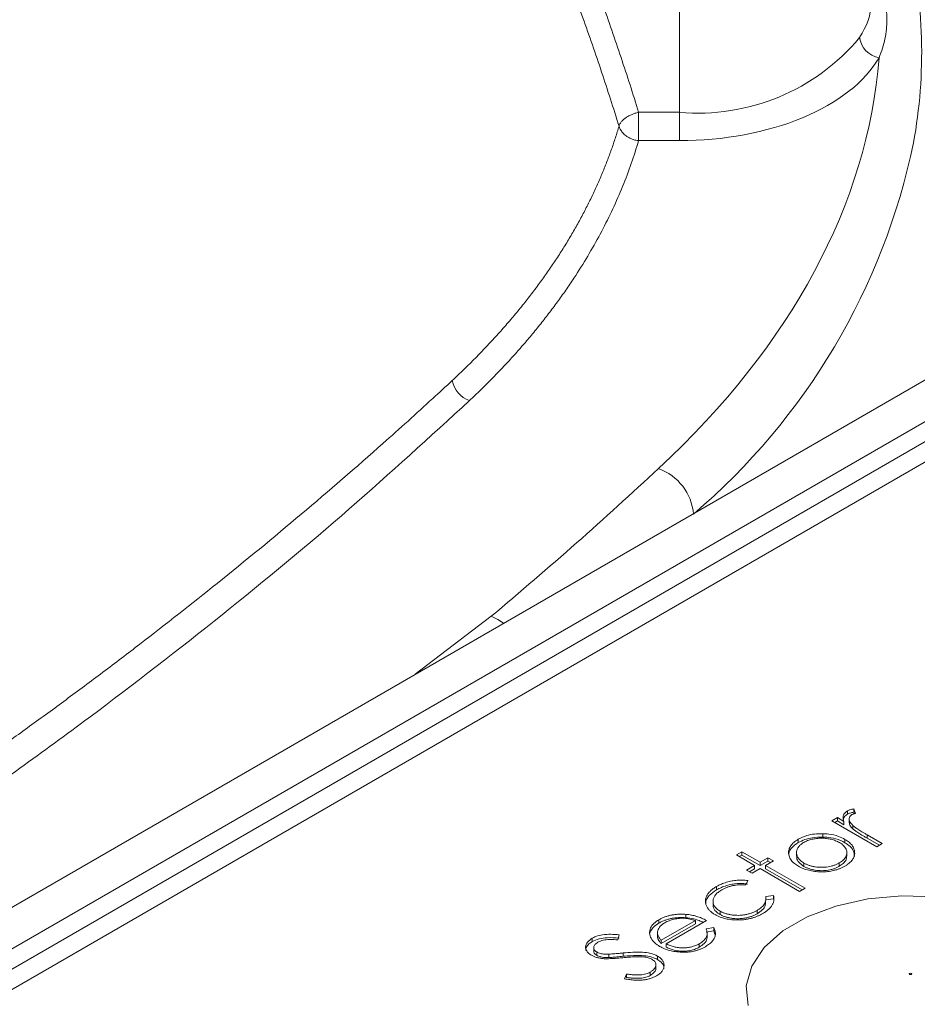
# Model space of a CAD drawing. Header units: millimetres. Extents: x 0 to 420, y 0 to 297.
# Tile 77 of 81: x 337 to 348, y 218 to 230. Entities that reach past the tile are written whole.
import ezdxf

# ---------------------------------------------------------------- set-up
doc = ezdxf.new("R2010")
doc.units = ezdxf.units.MM

msp = doc.modelspace()

# ---------------------------------------------------------------- linework, layer by layer
at = {"color": 7, "linetype": 'Continuous', "lineweight": 15}
for p, q in [((345.4292254, 229.26069546), (345.4292254, 230.92114768)), ((344.93188732, 229.26069242), (345.4292254, 229.26069546)), ((344.93188732, 228.91582466), (345.42923067, 228.91581858)), ((350.62103752, 227.28005189), (327.95520259, 214.19534391)), ((328.71114056, 214.12454618), (351.36497681, 227.20232747)), ((349.4432333, 225.84756402), (331.0579166, 215.23394661)), ((349.44136303, 225.59980926), (331.12729822, 215.02732469)), ((347.34923035, 220.68306298), (347.28206935, 220.64429176)), ((347.42974137, 220.63658496), (347.34923035, 220.68306298)), ((347.34923035, 220.64223525), (347.34923035, 220.68306298)), ((347.47306306, 220.72479289), (347.47306306, 220.76562062)), ((347.57155498, 220.73368333), (347.55026028, 220.7885555)), ((347.55026028, 220.74772777), (347.55026028, 220.7885555)), ((347.55026028, 220.74772777), (347.55702485, 220.73030687)), ((347.28206935, 220.64429176), (347.82894578, 220.32858672)), ((347.31743055, 220.62387762), (347.34923035, 220.64223525)), ((347.34923035, 220.64223525), (347.42974137, 220.59575723)), ((347.42974137, 220.59575723), (347.42974137, 220.63658496)), ((347.4936834, 220.66037142), (347.4936834, 220.61954369)), ((347.53662577, 220.54789843), (347.53662577, 220.58872616)), ((347.17249281, 220.4472508), (347.17249281, 220.48807853)), ((347.89610678, 220.36735794), (347.71231491, 220.47345873)), ((347.71231491, 220.43263099), (347.71231491, 220.47345873)), ((346.87461996, 220.37931904), (346.87461996, 220.42014678)), ((347.44188493, 220.3782789), (347.44188493, 220.41910663)), ((347.71231491, 220.43263099), (347.86074558, 220.3469438)), ((347.82894578, 220.32858672), (347.89610678, 220.36735794)), ((346.18832702, 220.26765617), (346.12117128, 220.22888799)), ((346.12117128, 220.22888799), (346.34183111, 220.10150378)), ((346.15653249, 220.20847384), (346.18832702, 220.22682843)), ((346.40898684, 220.14027196), (346.18832702, 220.26765617)), ((346.18832702, 220.22682843), (346.18832702, 220.26765617)), ((346.18832702, 220.22682843), (346.40898684, 220.09944423)), ((346.85287218, 220.25689889), (346.85287218, 220.21607115)), ((347.46541867, 220.21484549), (347.46541867, 220.25567322)), ((346.34183111, 220.10150378), (346.24588381, 220.04611458)), ((346.34183111, 220.10150378), (346.34183111, 220.06067605)), ((346.50493414, 220.19566116), (346.40898684, 220.14027196)), ((346.40898684, 220.09944423), (346.50493414, 220.15483343)), ((346.40898684, 220.09944423), (346.40898684, 220.14027196)), ((346.47614785, 220.10150074), (346.57209515, 220.15688994)), ((346.95586328, 219.82456692), (346.47614785, 220.10150074)), ((346.47614785, 220.06067301), (346.47614785, 220.10150074)), ((346.57209515, 220.15688994), (346.50493414, 220.19566116)), ((346.50493414, 220.15483343), (346.50493414, 220.19566116)), ((346.50493414, 220.15483343), (346.53673394, 220.13647579)), ((346.94342469, 220.09001298), (346.94342469, 220.13084071)), ((347.37322244, 220.09113524), (347.37322244, 220.13196297)), ((346.24588381, 220.04611458), (346.31304481, 220.00734336)), ((346.28124501, 220.02570044), (346.34183111, 220.06067605)), ((346.31304481, 220.00734336), (346.40899211, 220.06273256)), ((346.40899211, 220.06273256), (346.88870754, 219.78579874)), ((346.47614785, 220.06067301), (346.92050207, 219.80415277)), ((345.88040741, 219.84620009), (345.88040741, 219.80537236)), ((346.2376441, 219.86411977), (346.25892826, 219.91673525)), ((346.57059366, 219.73681464), (346.47750181, 219.72565285)), ((346.57059366, 219.6959869), (346.57059366, 219.73681464)), ((346.88870754, 219.78579874), (346.95586328, 219.82456692)), ((345.83751246, 219.66675393), (345.83751246, 219.6259262)), ((346.47657985, 219.62934164), (346.47657985, 219.67016938)), ((346.47750181, 219.68482512), (346.57059366, 219.6959869)), ((345.50727873, 219.4656999), (345.50727873, 219.50652763)), ((345.92298363, 219.50490299), (345.92298363, 219.54573072)), ((346.37481629, 219.51476763), (346.37481629, 219.55559537)), ((345.17942629, 219.40070457), (345.17942629, 219.4415323)), ((345.62225796, 219.43132247), (345.20715629, 219.19168937)), ((345.20715629, 219.15086164), (345.62225796, 219.39049474)), ((345.26727086, 219.14885033), (345.75657997, 219.43132247)), ((345.62225796, 219.39049474), (345.62225796, 219.43132247)), ((344.67887715, 219.19687793), (344.69356796, 219.25849734)), ((345.1598886, 219.27964542), (345.1598886, 219.23881769)), ((345.84548084, 219.34676818), (345.75448053, 219.3304148)), ((345.75448053, 219.28958707), (345.84548084, 219.30594044)), ((345.76554671, 219.22085391), (345.76554671, 219.26168165)), ((345.84548084, 219.30594044), (345.84548084, 219.34676818)), ((345.84548084, 219.30594044), (345.86019273, 219.26277902)), ((344.36751204, 219.17569432), (344.36751204, 219.21652205)), ((345.20715629, 219.19168937), (345.20715629, 219.15086164)), ((345.26727086, 219.1080226), (345.26727086, 219.14885033)), ((345.66828496, 219.14772351), (345.66828496, 219.10689578)), ((344.38508201, 219.10524183), (344.38508201, 219.0644141)), ((344.42177874, 219.0090173), (344.42177874, 219.04984503)), ((344.56778333, 218.98167398), (344.56778333, 219.02250171)), ((344.74289031, 218.99672718), (344.74289031, 219.03755491)), ((345.16068675, 218.9590843), (345.16068675, 218.99991203)), ((345.14072758, 218.84741631), (345.14072758, 218.88824404)), ((344.78366475, 218.78104532), (344.75832396, 218.72263301)), ((344.78366475, 218.74021759), (344.78366475, 218.78104532)), ((345.0726894, 218.76306578), (345.0726894, 218.80389352))]:
    msp.add_line(p, q, dxfattribs=at)
at = {"color": 8, "linetype": 'Continuous', "lineweight": 15}
msp.add_line((343.13920799, 223.13176846), (342.2138792, 222.42669974), dxfattribs=at)
at = {"color": 7, "linetype": 'Continuous', "lineweight": 15, "flags": 128}
for points in [[(344.93188732, 229.26069242), (344.93189258, 229.21818306), (344.93188205, 229.17197872), (344.93188732, 229.12381928), (344.93188732, 229.07551759), (344.93188732, 229.02888346), (344.93188732, 228.98567494), (344.93188732, 228.94751014), (344.93188732, 228.91582466)], [(345.4292254, 229.26069546), (345.42923067, 229.21818611), (345.42923067, 229.17197568), (345.4292254, 229.12382232), (345.42923067, 229.07551151), (345.42923593, 229.02888042), (345.42923067, 228.98566886), (345.42923067, 228.94750406), (345.42923067, 228.91581858)], [(349.65348812, 219.39511207), (349.32855699, 219.54700961), (348.95601573, 219.65659276), (348.55214355, 219.71906223), (348.13460526, 219.73169603), (347.72163463, 219.69393758), (347.33130213, 219.6074353), (346.98064035, 219.47597568), (346.68498548, 219.30529775), (346.45726869, 219.10286653), (346.30742347, 218.87753086), (346.24201683, 218.63912799), (346.26389895, 218.39808674)]]:
    msp.add_lwpolyline(points, dxfattribs=at)
at = {"color": 8, "linetype": 'Continuous', "lineweight": 15, "flags": 128}
msp.add_lwpolyline([(343.28674304, 223.04605253), (343.21868114, 223.0925185), (343.13920799, 223.13176846)], dxfattribs=at)
at = {"color": 7, "linetype": 'Continuous', "lineweight": 15}
for centre, radius, start, end in [((342.17194795, 229.9937343), 6.20336834, 349.725893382, 13.354400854), ((345.65608326, 231.80666942), 2.55606102, 264.90813272, 320.210067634), ((347.9009555, 230.20375604), 0.28272608, 186.682678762, 261.089386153), ((342.99012496, 226.06607574), 0.33318078, 191.671942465, 249.576975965), ((344.95134271, 224.31703657), 0.6506843, 5.089301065, 69.916602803)]:
    msp.add_arc(centre, radius, start, end, dxfattribs=at)
at = {"color": 8, "linetype": 'Continuous', "lineweight": 15}
msp.add_arc((340.34470041, 230.54130347), 8.10177784, 310.435650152, 348.220190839, dxfattribs=at)
at = {"color": 7, "linetype": 'Continuous', "lineweight": 15}
for points, knots in [([(344.36741193, 230.92114328), (344.40793776, 230.81086394), (344.48894017, 230.59043931), (344.60558634, 230.25881158), (344.71848715, 229.92670954), (344.82765138, 229.59412052), (344.89715346, 229.37180184), (344.93188801, 229.26069524)], [0, 0, 0, 0, 0.2004512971, 0.4006589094, 0.6006408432, 0.8004151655, 1, 1, 1, 1]), ([(347.85716042, 230.8635522), (347.8658165, 230.84150554), (347.88312743, 230.79741538), (347.90420167, 230.73000727), (347.92166105, 230.66208729), (347.93516041, 230.59379037), (347.9448009, 230.52535327), (347.95056831, 230.45692401), (347.95293369, 230.37173654), (347.94791118, 230.27049559), (347.93000406, 230.15407465), (347.90107725, 230.03909901), (347.87179706, 229.96265731), (347.85716042, 229.9244455)], [0, 0, 0, 0, 0.0713343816, 0.1426585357, 0.2140127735, 0.2854371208, 0.3569712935, 0.4286546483, 0.5005261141, 0.6259064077, 0.750805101, 0.8754320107, 1, 1, 1, 1]), ([(344.69301918, 229.09286932), (344.65874405, 229.2022933), (344.59001034, 229.42172694), (344.48186162, 229.75072884), (344.36954674, 230.08066202), (344.2530265, 230.41149507), (344.17192897, 230.63184244), (344.13127449, 230.74230339)], [0, 0, 0, 0, 0.1978867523, 0.396832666, 0.5968353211, 0.7978920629, 1, 1, 1, 1]), ([(345.42922917, 228.91582274), (345.96597657, 228.91582274), (346.48917685, 229.01320155), (347.36051389, 229.37517653), (347.68665872, 229.63063671), (347.85716042, 229.9244455)], [0, 0, 0, 0, 0.5, 0.5, 1, 1, 1, 1]), ([(344.69301918, 229.09286932), (344.69525972, 229.09953111), (344.69937447, 229.11176547), (344.70922637, 229.12875247), (344.72291269, 229.14798745), (344.73945573, 229.16552415), (344.75899494, 229.18230812), (344.78062065, 229.19852539), (344.81077346, 229.21716884), (344.84840936, 229.23510098), (344.8890007, 229.25019356), (344.91643994, 229.25691252), (344.93188801, 229.26069524)], [0, 0, 0, 0, 0.0964746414, 0.1771751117, 0.2421623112, 0.3700260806, 0.4349529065, 0.5001512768, 0.6301409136, 0.7580046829, 0.8637586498, 1, 1, 1, 1]), ([(342.66383546, 225.99867361), (342.71188814, 226.04386659), (342.80778284, 226.13405443), (342.94576511, 226.27098301), (343.07907051, 226.40864696), (343.20732062, 226.54711127), (343.33063766, 226.68626167), (343.4490125, 226.82603396), (343.56247282, 226.96635294), (343.67103832, 227.10714869), (343.77473259, 227.24835213), (343.87357995, 227.38989622), (343.96760625, 227.53171561), (344.05683858, 227.67374669), (344.14130545, 227.81592751), (344.22103629, 227.95819788), (344.29606303, 228.10049903), (344.36641376, 228.24277386), (344.4321411, 228.38496185), (344.4933024, 228.52700222), (344.54998602, 228.66883249), (344.60215404, 228.81040545), (344.65023925, 228.9516255), (344.67878773, 229.04588224), (344.69301918, 229.09286932)], [0, 0, 0, 0, 0.0478578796, 0.0955059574, 0.1429407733, 0.1901589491, 0.2371572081, 0.283932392, 0.3304814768, 0.376801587, 0.4228900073, 0.4687441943, 0.5143617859, 0.559740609, 0.6048786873, 0.6497742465, 0.6944257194, 0.7388317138, 0.7829904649, 0.826899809, 0.8705575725, 0.9139615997, 0.9571097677, 1, 1, 1, 1]), ([(344.93188801, 228.91582274), (344.92107827, 228.91720151), (344.90147043, 228.91970246), (344.8755017, 228.92641009), (344.84613055, 228.93628948), (344.81417096, 228.95093478), (344.77367344, 228.9770324), (344.73714191, 229.01072172), (344.70795329, 229.05200998), (344.69779074, 229.07981446), (344.69301918, 229.09286932)], [0, 0, 0, 0, 0.0996098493, 0.1806828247, 0.2432231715, 0.3814207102, 0.5002997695, 0.6888362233, 0.8539013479, 1, 1, 1, 1]), ([(342.87385667, 225.75384195), (342.92022875, 225.79787652), (343.01292427, 225.88589946), (343.14683913, 226.0196224), (343.2768831, 226.15447398), (343.40269636, 226.29058187), (343.5243752, 226.42791183), (343.64189376, 226.566473), (343.75525898, 226.70626286), (343.86446879, 226.8472821), (343.96952439, 226.98953021), (344.07042297, 227.13300834), (344.19379719, 227.31752963), (344.33424911, 227.54398445), (344.48462766, 227.8134353), (344.61992247, 228.08534548), (344.73975281, 228.35975023), (344.84551571, 228.6365126), (344.90307417, 228.82264472), (344.93188801, 228.91582274)], [0, 0, 0, 0, 0.0454888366, 0.0909299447, 0.1363371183, 0.1817241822, 0.2271049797, 0.2724933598, 0.3179031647, 0.3633482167, 0.4088423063, 0.4543991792, 0.5000325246, 0.5834299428, 0.6666851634, 0.7498839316, 0.8331121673, 0.916455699, 1, 1, 1, 1]), ([(334.58950205, 219.7970359), (334.7228496, 219.88289834), (334.99316606, 220.05695502), (335.39933349, 220.32386227), (335.81256226, 220.59963209), (336.23221004, 220.88459829), (336.65806937, 221.17888198), (337.08980353, 221.4826694), (337.52710331, 221.79613487), (337.96964546, 222.11946141), (338.41709218, 222.45284213), (339.03433784, 222.9220975), (339.84647765, 223.55964648), (340.83436464, 224.37218425), (341.70327759, 225.12425759), (342.30799819, 225.66949066), (342.58497462, 225.92571991), (342.66383546, 225.99867361)], [0, 0, 0, 0, 0.0444656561, 0.090138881, 0.1370239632, 0.1851258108, 0.2344499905, 0.2850027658, 0.3367911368, 0.3898228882, 0.4441067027, 0.4996522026, 0.6173926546, 0.7498087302, 0.883211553, 0.9667479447, 1, 1, 1, 1]), ([(347.47306306, 220.76562062), (347.45895593, 220.75524966), (347.43110382, 220.73477395), (347.41431692, 220.68864084), (347.42389588, 220.65631287), (347.42974137, 220.63658496)], [0, 0, 0, 0, 0.2857276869, 0.5641206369, 1, 1, 1, 1]), ([(347.4249735, 220.66638667), (347.42717222, 220.6746516), (347.43301076, 220.69659852), (347.45768243, 220.71396587), (347.47306306, 220.72479289)], [0, 0, 0, 0, 0.3765874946, 1, 1, 1, 1]), ([(347.55026402, 220.78855201), (347.54235184, 220.78730995), (347.52717465, 220.78492743), (347.50632303, 220.77967344), (347.48810735, 220.77340652), (347.47798133, 220.76816561), (347.47305996, 220.76561847)], [0, 0, 0, 0, 0.2796764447, 0.5364768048, 0.7747224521, 1, 1, 1, 1]), ([(347.47305996, 220.72479143), (347.47798133, 220.72733857), (347.48810735, 220.73257948), (347.50632303, 220.7388464), (347.52717465, 220.74410038), (347.54235184, 220.74648291), (347.55026402, 220.74772497)], [0, 0, 0, 0, 0.2252775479, 0.4635231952, 0.7203235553, 1, 1, 1, 1]), ([(347.53662577, 220.58872616), (347.52080305, 220.6061677), (347.49648717, 220.63297131), (347.49171118, 220.67354516), (347.50162858, 220.70131902), (347.52034456, 220.71447625), (347.52747991, 220.71949236)], [0, 0, 0, 0, 0.4154827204, 0.6385008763, 0.8621808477, 1, 1, 1, 1]), ([(347.52747991, 220.71949236), (347.53167207, 220.72156995), (347.54018909, 220.7257909), (347.55552267, 220.7301246), (347.56618646, 220.73249167), (347.57155498, 220.73368333)], [0, 0, 0, 0, 0.324930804, 0.6601468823, 1, 1, 1, 1]), ([(347.49555367, 220.61958931), (347.49563495, 220.61480505), (347.4960144, 220.59246918), (347.51648422, 220.56863061), (347.5339447, 220.55065813), (347.53662577, 220.54789843)], [0, 0, 0, 0, 0.187472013, 0.8752353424, 1, 1, 1, 1]), ([(347.71231759, 220.47345383), (347.70103313, 220.47997894), (347.679461, 220.49245277), (347.64924239, 220.51066367), (347.62214214, 220.5272242), (347.59861507, 220.54242999), (347.57812085, 220.55601296), (347.56123922, 220.56824435), (347.54730917, 220.57880167), (347.53994852, 220.58563784), (347.53662613, 220.58872362)], [0.00002836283, 0.00002836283, 0.00002836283, 0.00002836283, 0.17985159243, 0.34379055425, 0.49186219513, 0.62413743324, 0.74142796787, 0.84309021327, 0.92917349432, 1, 1, 1, 1]), ([(347.17249281, 220.48807853), (347.13889462, 220.48763862), (347.07153786, 220.48675669), (346.96560871, 220.46506961), (346.90723914, 220.43625147), (346.87461996, 220.42014678)], [0, 0, 0, 0, 0.3051044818, 0.6116654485, 1, 1, 1, 1]), ([(346.87461996, 220.37931904), (346.89980777, 220.39212599), (346.95030429, 220.41780134), (347.05271156, 220.44449643), (347.1295483, 220.44626329), (347.17249281, 220.4472508)], [0, 0, 0, 0, 0.3050665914, 0.6115975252, 1, 1, 1, 1]), ([(347.44188493, 220.41910663), (347.41669813, 220.43193093), (347.35952353, 220.46104237), (347.26339992, 220.48312134), (347.19677394, 220.48675447), (347.17249281, 220.48807853)], [0, 0, 0, 0, 0.3335255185, 0.7571104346, 1, 1, 1, 1]), ([(347.17249281, 220.4472508), (347.20588644, 220.44511354), (347.28169339, 220.44026174), (347.37443074, 220.41378205), (347.42387462, 220.38775826), (347.44188493, 220.3782789)], [0, 0, 0, 0, 0.3335750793, 0.7572496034, 1, 1, 1, 1]), ([(347.53662613, 220.54789658), (347.53994852, 220.5448108), (347.54730916, 220.53797463), (347.56123922, 220.5274173), (347.57812085, 220.51518592), (347.59861507, 220.50160295), (347.62214214, 220.48639716), (347.64924239, 220.46983663), (347.679461, 220.45162573), (347.70103313, 220.4391519), (347.71231759, 220.43262679)], [0.0000283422, 0.0000283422, 0.0000283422, 0.0000283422, 0.0708548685, 0.15693814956, 0.25860039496, 0.37589092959, 0.5081661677, 0.65623780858, 0.8201767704, 1, 1, 1, 1]), ([(346.87461608, 220.42014417), (346.86457838, 220.41409167), (346.84480013, 220.40216583), (346.81977896, 220.38247468), (346.79847144, 220.36213478), (346.78161329, 220.34083993), (346.76873117, 220.31872057), (346.76048265, 220.29571142), (346.755818, 220.27190348), (346.75645984, 220.25577897), (346.7567862, 220.24758011)], [0, 0, 0, 0, 0.13129959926, 0.25871238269, 0.38208944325, 0.50356357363, 0.62518086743, 0.74728701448, 0.87150247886, 1, 1, 1, 1]), ([(346.75929037, 220.22647564), (346.75996484, 220.23924624), (346.76166802, 220.27149502), (346.79668975, 220.32644512), (346.84662182, 220.36032293), (346.87461996, 220.37931904)], [0, 0, 0, 0, 0.2236056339, 0.5646566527, 1, 1, 1, 1]), ([(346.94342513, 220.13083541), (346.93622409, 220.13522913), (346.92205354, 220.1438753), (346.90370919, 220.15803748), (346.88803488, 220.1728067), (346.87499528, 220.18821111), (346.86528548, 220.20439225), (346.85821219, 220.2211707), (346.85385668, 220.23861505), (346.85242483, 220.25652042), (346.85369049, 220.27439906), (346.85792393, 220.2918112), (346.86480901, 220.30855093), (346.87454495, 220.32456416), (346.88712518, 220.33987541), (346.90251833, 220.35442666), (346.92050785, 220.36838737), (346.93442615, 220.37689234), (346.94147629, 220.38120043)], [0, 0, 0, 0, 0.065163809, 0.128232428, 0.1902089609, 0.2516872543, 0.3126679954, 0.3744428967, 0.437598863, 0.502359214, 0.5674160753, 0.6302203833, 0.6916199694, 0.7526007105, 0.8128346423, 0.8739563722, 0.9361541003, 1, 1, 1, 1]), ([(346.94147629, 220.38120043), (346.94889222, 220.38523889), (346.96358267, 220.39323883), (346.98763458, 220.40359593), (347.01290411, 220.41241282), (347.03928894, 220.41975774), (347.06709883, 220.42527425), (347.09601581, 220.42926452), (347.126184, 220.4317129), (347.15719548, 220.43240022), (347.18827802, 220.43174151), (347.21855593, 220.42913146), (347.24773033, 220.42522937), (347.27577578, 220.41956892), (347.30246502, 220.41205426), (347.32804744, 220.40300216), (347.3525801, 220.39241314), (347.36755727, 220.38423252), (347.37516822, 220.38007538)], [0, 0, 0, 0, 0.0634270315, 0.1256447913, 0.1863589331, 0.2470268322, 0.3076308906, 0.3690502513, 0.4318747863, 0.4969526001, 0.5620304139, 0.6252067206, 0.6872313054, 0.7482316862, 0.8097297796, 0.8717262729, 0.934815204, 1, 1, 1, 1]), ([(347.37516822, 220.38007538), (347.38439466, 220.37435345), (347.40270744, 220.36299647), (347.42511199, 220.34364467), (347.44277472, 220.32278772), (347.45554755, 220.30071403), (347.46350661, 220.27801578), (347.46642845, 220.25516059), (347.46323987, 220.23247537), (347.45499638, 220.21018594), (347.44167371, 220.18868962), (347.42353994, 220.16832097), (347.40114481, 220.14904343), (347.38260932, 220.13770461), (347.37321938, 220.13196045)], [0, 0, 0, 0, 0.0847480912, 0.1682091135, 0.2515337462, 0.336097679, 0.4201067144, 0.5023404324, 0.5839950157, 0.6662919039, 0.7490924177, 0.8310167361, 0.914394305, 1, 1, 1, 1]), ([(347.44067923, 220.09336287), (347.45057566, 220.09937642), (347.46995669, 220.11115327), (347.49511924, 220.13026156), (347.51629918, 220.15006728), (347.53326712, 220.17065311), (347.54635412, 220.19189345), (347.55497784, 220.21386153), (347.55985024, 220.23650465), (347.56046724, 220.25961357), (347.55747428, 220.28257285), (347.55121365, 220.30491718), (347.54148101, 220.32630817), (347.52832606, 220.34682781), (347.51185652, 220.36641548), (347.49182975, 220.38502005), (347.4688083, 220.40283821), (347.45092995, 220.41363805), (347.44188306, 220.41910293)], [0.00001044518, 0.00001044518, 0.00001044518, 0.00001044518, 0.06850264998, 0.1341446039, 0.1979139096, 0.26049354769, 0.32215597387, 0.38378891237, 0.44622586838, 0.51035140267, 0.57440514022, 0.63623684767, 0.69711209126, 0.75683800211, 0.81674530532, 0.87667346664, 0.93759441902, 1, 1, 1, 1]), ([(347.44188493, 220.3782789), (347.46390779, 220.36366685), (347.5139679, 220.33045224), (347.55536946, 220.27138448), (347.55586142, 220.22907639), (347.55606601, 220.21148175)], [0, 0, 0, 0, 0.3145175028, 0.7149286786, 1, 1, 1, 1]), ([(346.75678264, 220.24758321), (346.76047373, 220.22830764), (346.76890533, 220.18427635), (346.81484638, 220.13085287), (346.85983677, 220.10242495), (346.87582114, 220.09232496)], [0, 0, 0, 0, 0.3342190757, 0.7634585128, 1, 1, 1, 1]), ([(346.94342469, 220.09001298), (346.92181769, 220.10494993), (346.87840942, 220.13495815), (346.85244212, 220.18130692), (346.85545203, 220.20844568), (346.85629135, 220.21601337)], [0, 0, 0, 0, 0.4168150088, 0.8373778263, 1, 1, 1, 1]), ([(347.46075618, 220.21501276), (347.46078777, 220.20142959), (347.46086232, 220.16938173), (347.42627878, 220.12609247), (347.38929116, 220.10172243), (347.37322244, 220.09113524)], [0, 0, 0, 0, 0.2938085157, 0.6932058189, 1, 1, 1, 1]), ([(346.87582031, 220.09232165), (346.88528671, 220.08709902), (346.90399456, 220.07677811), (346.9348598, 220.06348814), (346.96708735, 220.05192693), (347.00101787, 220.04241926), (347.03656277, 220.0348251), (347.0736171, 220.02920645), (347.11232266, 220.0255927), (347.1520942, 220.02386323), (347.19212217, 220.02422564), (347.23141295, 220.02702013), (347.26955727, 220.03210247), (347.3064275, 220.03973685), (347.34215526, 220.04953264), (347.37652561, 220.06178111), (347.40971049, 220.07637691), (347.43021169, 220.08762156), (347.44067923, 220.09336287)], [0, 0, 0, 0, 0.06232658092, 0.12317080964, 0.18302349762, 0.24285535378, 0.30250604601, 0.3633046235, 0.4250584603, 0.48903152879, 0.55307630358, 0.61543462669, 0.67727557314, 0.73916414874, 0.80166497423, 0.86535396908, 0.93124689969, 0.9999891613, 0.9999891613, 0.9999891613, 0.9999891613]), ([(347.37321938, 220.13196045), (347.36327018, 220.12653849), (347.34363074, 220.1158357), (347.31016595, 220.10290373), (347.27487455, 220.09235546), (347.23756071, 220.08467859), (347.19901033, 220.07987264), (347.15970556, 220.07821199), (347.12011577, 220.07971595), (347.08075691, 220.08431581), (347.04265418, 220.09184883), (347.00652616, 220.10199449), (346.97301134, 220.11493964), (346.95333738, 220.12550986), (346.94342513, 220.13083541)], [0, 0, 0, 0, 0.08559019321, 0.16895266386, 0.25128347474, 0.33406899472, 0.41635098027, 0.49765512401, 0.58016550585, 0.66415932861, 0.74851180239, 0.83182134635, 0.9152672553, 1, 1, 1, 1]), ([(347.37321938, 220.09113341), (347.36327018, 220.08571145), (347.34363074, 220.07500866), (347.31016595, 220.06207669), (347.27487455, 220.05152842), (347.23756071, 220.04385155), (347.19901033, 220.0390456), (347.15970556, 220.03738495), (347.12011577, 220.03888891), (347.08075691, 220.04348877), (347.04265418, 220.05102179), (347.00652616, 220.06116744), (346.97301134, 220.0741126), (346.95333738, 220.08468282), (346.94342513, 220.09000837)], [0, 0, 0, 0, 0.08559019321, 0.16895266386, 0.25128347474, 0.33406899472, 0.41635098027, 0.49765512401, 0.58016550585, 0.66415932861, 0.74851180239, 0.83182134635, 0.9152672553, 1, 1, 1, 1]), ([(345.8804077, 219.84619989), (345.87336461, 219.84201017), (345.85945264, 219.83373437), (345.84051586, 219.82058399), (345.82287532, 219.80726072), (345.80741458, 219.79334443), (345.79320627, 219.77919046), (345.78090323, 219.76457035), (345.77022668, 219.74961027), (345.76140352, 219.73430652), (345.75440484, 219.71879908), (345.74894081, 219.70326664), (345.74545274, 219.68773509), (345.7440622, 219.67223487), (345.74402962, 219.65673168), (345.74646187, 219.64124526), (345.75028327, 219.62573775), (345.75611206, 219.61035325), (345.76377644, 219.59525125), (345.77293829, 219.58055776), (345.78365207, 219.56635571), (345.7963024, 219.5527724), (345.80989722, 219.53948687), (345.82591416, 219.5270316), (345.84281268, 219.51479234), (345.85546044, 219.50727438), (345.86181877, 219.50349493)], [0, 0, 0, 0, 0.0457685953, 0.09040496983, 0.13402185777, 0.17719292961, 0.21995663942, 0.26224860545, 0.30455388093, 0.34676226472, 0.38862976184, 0.4301572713, 0.47098503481, 0.51131714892, 0.55181262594, 0.59244940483, 0.6331453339, 0.6745901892, 0.71582706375, 0.75647391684, 0.79699339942, 0.83716913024, 0.87736396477, 0.91786449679, 0.95870855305, 1, 1, 1, 1]), ([(346.25893245, 219.91673134), (346.24808037, 219.91819028), (346.2266427, 219.92107232), (346.19420898, 219.92305056), (346.16233731, 219.92336562), (346.13079086, 219.92178338), (346.09922148, 219.91830164), (346.06705619, 219.91321058), (346.03443901, 219.90598694), (346.00138094, 219.89723764), (345.96872703, 219.88692181), (345.9376272, 219.87472924), (345.90781717, 219.86134143), (345.88955944, 219.85125549), (345.8804077, 219.84619989)], [0, 0, 0, 0, 0.0802672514, 0.1585634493, 0.2345871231, 0.3098023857, 0.3863975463, 0.466023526, 0.5499336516, 0.6379505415, 0.7280903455, 0.8179185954, 0.9087311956, 1, 1, 1, 1]), ([(345.8804077, 219.80537285), (345.88955944, 219.81042845), (345.90781717, 219.82051439), (345.9376272, 219.8339022), (345.96872703, 219.84609477), (346.00138094, 219.8564106), (346.03443901, 219.8651599), (346.06705619, 219.87238354), (346.09922148, 219.8774746), (346.13079086, 219.88095634), (346.16233731, 219.88253858), (346.19420898, 219.88222352), (346.2266427, 219.88024528), (346.24808037, 219.87736324), (346.25893245, 219.8759043)], [0, 0, 0, 0, 0.0912688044, 0.1820814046, 0.2719096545, 0.3620494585, 0.4500663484, 0.533976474, 0.6136024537, 0.6901976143, 0.7654128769, 0.8414365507, 0.9197327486, 1, 1, 1, 1]), ([(345.94262068, 219.80457336), (345.95315262, 219.81034128), (345.97370715, 219.82159818), (346.00756053, 219.83578327), (346.04259316, 219.84740878), (346.07907166, 219.85631625), (346.11691313, 219.86243536), (346.15607954, 219.86574884), (346.19660812, 219.86667821), (346.22382018, 219.86497787), (346.23764512, 219.86411402)], [0, 0, 0, 0, 0.1340052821, 0.2615297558, 0.3853914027, 0.5066355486, 0.6264935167, 0.7474155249, 0.8716757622, 1, 1, 1, 1]), ([(345.75019472, 219.62587145), (345.74897724, 219.63847078), (345.74530675, 219.67645547), (345.78771345, 219.74157177), (345.84816713, 219.7831816), (345.88040741, 219.80537236)], [0, 0, 0, 0, 0.1880685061, 0.5669924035, 1, 1, 1, 1]), ([(345.92298237, 219.54572725), (345.91586534, 219.55005695), (345.90180717, 219.55860935), (345.88394003, 219.57274154), (345.86847964, 219.58739559), (345.85661268, 219.60295449), (345.84706671, 219.61910667), (345.84112628, 219.63609808), (345.83756523, 219.65373082), (345.83722961, 219.6719036), (345.83962567, 219.69017507), (345.84547042, 219.70812663), (345.85398908, 219.72558757), (345.86552874, 219.74255601), (345.88047226, 219.75887284), (345.89800521, 219.77483081), (345.91893684, 219.79012623), (345.93464491, 219.79970814), (345.94262068, 219.80457336)], [0, 0, 0, 0, 0.061905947, 0.1222819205, 0.181243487, 0.2396871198, 0.2984032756, 0.3580784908, 0.4192616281, 0.4824580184, 0.5464498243, 0.6091832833, 0.6717521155, 0.7345384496, 0.7980307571, 0.8630790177, 0.9304783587, 1, 1, 1, 1]), ([(346.47750239, 219.72564736), (346.47868043, 219.71748886), (346.48099413, 219.70146539), (346.47879967, 219.67774938), (346.47279786, 219.65494037), (346.46205392, 219.63305522), (346.44682161, 219.6121289), (346.42724972, 219.59212983), (346.40337971, 219.57303519), (346.38444711, 219.56147517), (346.3748135, 219.555593)], [0, 0, 0, 0, 0.1314363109, 0.258143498, 0.3806278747, 0.5015582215, 0.6227016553, 0.744552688, 0.8700189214, 1, 1, 1, 1]), ([(346.44092416, 219.51621655), (346.44781948, 219.52026039), (346.46143232, 219.5282438), (346.4799206, 219.54100911), (346.4972281, 219.55380337), (346.51273253, 219.56697797), (346.5266902, 219.58032773), (346.53887977, 219.59402262), (346.54956004, 219.60793763), (346.55850702, 219.62211479), (346.5659128, 219.636416), (346.5715222, 219.65079651), (346.57590036, 219.66513691), (346.5780011, 219.67949725), (346.57882957, 219.69382925), (346.57793115, 219.70820199), (346.57527631, 219.72257846), (346.57215849, 219.73206172), (346.57059699, 219.73681124)], [0, 0, 0, 0, 0.0699890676, 0.13817346, 0.2051712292, 0.270234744, 0.3345776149, 0.3974624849, 0.4600970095, 0.5222584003, 0.5835266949, 0.6441442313, 0.7040680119, 0.7630433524, 0.8218034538, 0.8809311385, 0.9403666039, 1, 1, 1, 1]), ([(345.84183251, 219.62582888), (345.84065509, 219.6175575), (345.83652275, 219.5885278), (345.864496, 219.54424357), (345.9054521, 219.51669524), (345.92298363, 219.50490299)], [0, 0, 0, 0, 0.18559928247, 0.65139042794, 1, 1, 1, 1]), ([(346.37481629, 219.51476763), (346.39646984, 219.52945372), (346.43992028, 219.55892311), (346.47264075, 219.60042702), (346.47329604, 219.62467836), (346.47342411, 219.62941768)], [0, 0, 0, 0, 0.4442234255, 0.8913873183, 1, 1, 1, 1]), ([(345.50727974, 219.50652388), (345.49175664, 219.50745691), (345.46125118, 219.50929047), (345.41586462, 219.50837293), (345.37204784, 219.50483729), (345.32995237, 219.49810299), (345.28954415, 219.48839143), (345.25084069, 219.47568915), (345.21349598, 219.46020992), (345.19092847, 219.44783774), (345.17942484, 219.4415311)], [0, 0, 0, 0, 0.1298910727, 0.2552573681, 0.3772478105, 0.4977415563, 0.6181201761, 0.7409671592, 0.8679597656, 1, 1, 1, 1]), ([(345.75658139, 219.43131918), (345.74699826, 219.43652561), (345.72820061, 219.4467382), (345.69860863, 219.46057015), (345.66824694, 219.47255375), (345.63727381, 219.48277155), (345.6057909, 219.49148313), (345.57357573, 219.49824149), (345.54077251, 219.50353974), (345.51846882, 219.50552696), (345.50727974, 219.50652388)], [0, 0, 0, 0, 0.13784173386, 0.27038161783, 0.39846012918, 0.5227503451, 0.64382556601, 0.76374523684, 0.88147815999, 1, 1, 1, 1]), ([(345.86181877, 219.50349493), (345.8715764, 219.49814774), (345.89082329, 219.48760044), (345.92254967, 219.47415579), (345.95560024, 219.46260672), (345.9904762, 219.45349508), (346.02680284, 219.44637027), (346.06475219, 219.44170502), (346.10417468, 219.4388261), (346.14480437, 219.43852255), (346.18561612, 219.44017014), (346.22576809, 219.44415508), (346.26473172, 219.45051389), (346.30254031, 219.4591318), (346.33915027, 219.4700056), (346.3744237, 219.48321986), (346.40896155, 219.49841621), (346.43012601, 219.51020294), (346.44092416, 219.51621655)], [0, 0, 0, 0, 0.0623657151, 0.1230160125, 0.1821795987, 0.2413150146, 0.3002601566, 0.3598329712, 0.4210267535, 0.4843300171, 0.5480235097, 0.6106086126, 0.6729950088, 0.7355500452, 0.7989042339, 0.8636647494, 0.9304414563, 1, 1, 1, 1]), ([(346.3748135, 219.555593), (346.36365433, 219.54954819), (346.34176759, 219.53769233), (346.30542917, 219.52289919), (346.2671781, 219.51106408), (346.22719049, 219.50236249), (346.18630791, 219.4966525), (346.14496984, 219.49436861), (346.10367007, 219.49545617), (346.06281604, 219.49966734), (346.02353255, 219.50702522), (345.98669894, 219.51709481), (345.95270663, 219.5298796), (345.93293516, 219.54042087), (345.92298237, 219.54572725)], [0, 0, 0, 0, 0.0909950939, 0.178470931, 0.2637624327, 0.3486672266, 0.4321345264, 0.5134033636, 0.5949764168, 0.6774714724, 0.7596786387, 0.8400345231, 0.9194747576, 1, 1, 1, 1]), ([(345.92298237, 219.50490021), (345.93293516, 219.49959383), (345.95270663, 219.48905256), (345.98669894, 219.47626777), (346.02353255, 219.46619818), (346.06281604, 219.4588403), (346.10367007, 219.45462913), (346.14496984, 219.45354157), (346.18630791, 219.45582546), (346.22719049, 219.46153545), (346.2671781, 219.47023704), (346.30542917, 219.48207215), (346.34176759, 219.49686529), (346.36365433, 219.50872115), (346.3748135, 219.51476596)], [0, 0, 0, 0, 0.0805252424, 0.1599654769, 0.2403213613, 0.3225285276, 0.4050235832, 0.4865966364, 0.5678654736, 0.6513327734, 0.7362375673, 0.821529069, 0.9090049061, 1, 1, 1, 1]), ([(345.17942629, 219.4415323), (345.15706224, 219.42704856), (345.11219435, 219.39799054), (345.06928483, 219.34002072), (345.06239115, 219.29191555), (345.06682208, 219.26408492), (345.067587, 219.25928049)], [0, 0, 0, 0, 0.2894944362, 0.5807984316, 0.9276328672, 1, 1, 1, 1]), ([(345.06851423, 219.27799037), (345.07573211, 219.29656123), (345.0915339, 219.33721764), (345.13976807, 219.37646549), (345.17294546, 219.39674349), (345.17942629, 219.40070457)], [0, 0, 0, 0, 0.4035574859, 0.8834916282, 1, 1, 1, 1]), ([(345.16039172, 219.29380446), (345.16589691, 219.3131928), (345.17694139, 219.35208959), (345.22036737, 219.38700797), (345.24695106, 219.40290697), (345.25003544, 219.40475165)], [0, 0, 0, 0, 0.4676697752, 0.9382363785, 1, 1, 1, 1]), ([(345.17942484, 219.40070406), (345.19092847, 219.4070107), (345.21349598, 219.41938288), (345.25084069, 219.43486211), (345.28954415, 219.44756439), (345.32995237, 219.45727595), (345.37204784, 219.46401025), (345.41586462, 219.46754589), (345.46125118, 219.46846342), (345.49175664, 219.46662987), (345.50727974, 219.46569684)], [0, 0, 0, 0, 0.1320402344, 0.2590328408, 0.3818798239, 0.5022584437, 0.6227521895, 0.7447426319, 0.8701089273, 1, 1, 1, 1]), ([(345.25003282, 219.40475089), (345.25844246, 219.40937882), (345.27515437, 219.4185756), (345.30347796, 219.43008552), (345.33324779, 219.44020471), (345.36496341, 219.44797506), (345.39701686, 219.45409816), (345.42905785, 219.45792687), (345.46050238, 219.4596829), (345.49168145, 219.45891949), (345.5231554, 219.45596229), (345.55539012, 219.45020829), (345.58901846, 219.44220926), (345.61089499, 219.4350427), (345.62226132, 219.43131918)], [0, 0, 0, 0, 0.0855257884, 0.1699596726, 0.2546133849, 0.3397321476, 0.4233620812, 0.5031093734, 0.5804051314, 0.6555996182, 0.7324994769, 0.8147687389, 0.9037598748, 1, 1, 1, 1]), ([(345.50727873, 219.4656999), (345.54018968, 219.46163074), (345.5969887, 219.45460803), (345.66766948, 219.43352178), (345.70174075, 219.41649851), (345.71737286, 219.40868814)], [0, 0, 0, 0, 0.4271347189, 0.7371659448, 1, 1, 1, 1]), ([(344.69356796, 219.25849734), (344.66045516, 219.26113151), (344.59401106, 219.26641721), (344.49567291, 219.26214257), (344.41789128, 219.2426903), (344.3813843, 219.22372765), (344.36751204, 219.21652205)], [0, 0, 0, 0, 0.2879119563, 0.5777237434, 0.8395395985, 1, 1, 1, 1]), ([(345.067587, 219.25928049), (345.07373528, 219.2402097), (345.08813069, 219.19555792), (345.13704901, 219.14827392), (345.17751653, 219.1234709), (345.1872261, 219.11751979)], [0, 0, 0, 0, 0.361688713, 0.8468468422, 1, 1, 1, 1]), ([(345.20715629, 219.19168937), (345.19960623, 219.20026805), (345.1844969, 219.21743589), (345.16325253, 219.25118885), (345.16149631, 219.2773501), (345.16039172, 219.29380446)], [0, 0, 0, 0, 0.2703860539, 0.5411026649, 1, 1, 1, 1]), ([(345.75448264, 219.33041161), (345.75692538, 219.32324599), (345.7615344, 219.30972571), (345.76512883, 219.29030176), (345.76685929, 219.27312256), (345.76534915, 219.25768364), (345.76109266, 219.24332508), (345.75452201, 219.22912657), (345.74572506, 219.21464189), (345.7341803, 219.20018198), (345.72063059, 219.18596854), (345.70519968, 219.17237734), (345.68790008, 219.15949428), (345.67485728, 219.15166699), (345.66828393, 219.14772217)], [0, 0, 0, 0, 0.1102035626, 0.2079350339, 0.2946939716, 0.3697315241, 0.4408309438, 0.514250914, 0.5913900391, 0.6722743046, 0.7543412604, 0.8361211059, 0.9174077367, 1, 1, 1, 1]), ([(345.74383897, 219.11379784), (345.75310147, 219.11936556), (345.77119049, 219.13023895), (345.79491295, 219.14764237), (345.81516499, 219.16533352), (345.8318191, 219.18344228), (345.84488264, 219.20203158), (345.85496838, 219.22096713), (345.86189491, 219.24035483), (345.86583302, 219.26021782), (345.86655451, 219.28081062), (345.86295051, 219.30214478), (345.85631557, 219.32434208), (345.84915756, 219.33915464), (345.84547849, 219.34676798)], [0, 0, 0, 0, 0.091199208, 0.1781058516, 0.2613277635, 0.3415565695, 0.420007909, 0.4980968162, 0.5754001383, 0.653645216, 0.734125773, 0.8183392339, 0.9066301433, 1, 1, 1, 1]), ([(344.36751204, 219.21652205), (344.34601071, 219.20133507), (344.30283668, 219.17084004), (344.27947788, 219.11422507), (344.29376856, 219.0622829), (344.32646448, 219.02863741), (344.35096284, 219.01346877), (344.35776821, 219.00925508)], [0, 0, 0, 0, 0.2531502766, 0.5083182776, 0.7298856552, 0.9249651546, 1, 1, 1, 1]), ([(344.28747781, 219.06837243), (344.28886504, 219.08060726), (344.29201611, 219.10839841), (344.32169352, 219.14578254), (344.35351665, 219.16655769), (344.36751204, 219.17569432)], [0, 0, 0, 0, 0.3058449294, 0.6947200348, 1, 1, 1, 1]), ([(344.36751204, 219.17569432), (344.39393532, 219.1881337), (344.44692118, 219.21307804), (344.56394198, 219.22762199), (344.6456002, 219.22135246), (344.69356796, 219.21766961)], [0, 0, 0, 0, 0.2909890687, 0.5835120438, 1, 1, 1, 1]), ([(344.42177569, 219.04984355), (344.41570433, 219.05377421), (344.40378296, 219.06149223), (344.39158857, 219.07538248), (344.38503012, 219.09055048), (344.38439209, 219.10665331), (344.38871921, 219.12305357), (344.39917737, 219.13901048), (344.41488646, 219.15437917), (344.42929502, 219.1632739), (344.43676677, 219.16788637)], [0, 0, 0, 0, 0.11922586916, 0.23410491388, 0.34964362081, 0.47158635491, 0.59762914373, 0.72409703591, 0.85692691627, 1, 1, 1, 1]), ([(344.43676721, 219.16788923), (344.45724865, 219.17741814), (344.49835746, 219.19654385), (344.58635275, 219.20285523), (344.64549614, 219.19903442), (344.67887715, 219.19687793)], [0, 0, 0, 0, 0.3019248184, 0.6060007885, 1, 1, 1, 1]), ([(345.16105554, 219.23883442), (345.16110674, 219.23475825), (345.16138098, 219.21292572), (345.17908493, 219.18282027), (345.20004927, 219.15895283), (345.20715629, 219.15086164)], [0, 0, 0, 0, 0.13174764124, 0.70565805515, 1, 1, 1, 1]), ([(345.66828393, 219.14772217), (345.66126669, 219.14385717), (345.64748299, 219.13626528), (345.62488156, 219.12650283), (345.60167401, 219.11801009), (345.57732509, 219.11113913), (345.55207817, 219.10574285), (345.52584318, 219.10190557), (345.49870259, 219.09972932), (345.4709562, 219.09878551), (345.44309755, 219.09962997), (345.41564844, 219.10181454), (345.38901819, 219.10573679), (345.36318991, 219.11129909), (345.33788438, 219.11818838), (345.31337638, 219.12684408), (345.28962447, 219.13707121), (345.27480744, 219.14487749), (345.26727256, 219.14884721)], [0, 0, 0, 0, 0.06499590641, 0.12766914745, 0.18895052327, 0.24905486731, 0.30907131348, 0.36922235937, 0.43017476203, 0.4926019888, 0.55534687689, 0.61696276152, 0.67817077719, 0.73924652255, 0.80160894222, 0.86552441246, 0.9316153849, 1, 1, 1, 1]), ([(345.66828496, 219.10689578), (345.68940952, 219.12182502), (345.73173733, 219.15173912), (345.76463179, 219.19308095), (345.76268978, 219.21670609), (345.76235145, 219.22082198)], [0, 0, 0, 0, 0.4513692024, 0.9044195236, 1, 1, 1, 1]), ([(344.35776876, 219.00925275), (344.36292457, 219.00639645), (344.3732259, 219.00068975), (344.39025448, 218.99320221), (344.40821695, 218.98657467), (344.42741143, 218.98105737), (344.44735149, 218.97615294), (344.4685112, 218.9723655), (344.49063748, 218.96950715), (344.50580458, 218.96826228), (344.51351596, 218.9676294)], [0.00002961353, 0.00002961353, 0.00002961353, 0.00002961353, 0.12243724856, 0.24459633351, 0.36626792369, 0.48732283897, 0.6117257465, 0.73743121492, 0.86648342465, 0.99996058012, 0.99996058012, 0.99996058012, 0.99996058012]), ([(344.38519264, 219.06440498), (344.38514384, 219.06426765), (344.38177509, 219.05478796), (344.38901908, 219.03598877), (344.40684104, 219.01856765), (344.41916728, 219.01068693), (344.42177874, 219.0090173)], [0, 0, 0, 0, 0.00691087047, 0.4770626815, 0.88920964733, 1, 1, 1, 1]), ([(344.56778333, 219.02250171), (344.55111544, 219.02251995), (344.5176482, 219.02255657), (344.4650278, 219.02955469), (344.43679344, 219.04280087), (344.42177874, 219.04984503)], [0, 0, 0, 0, 0.3171952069, 0.6368923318, 1, 1, 1, 1]), ([(344.42177874, 219.0090173), (344.43485408, 219.00274861), (344.46306101, 218.98922541), (344.51579996, 218.98168001), (344.55151684, 218.98167587), (344.56778333, 218.98167398)], [0, 0, 0, 0, 0.3199910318, 0.6903045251, 1, 1, 1, 1]), ([(344.74289031, 219.03755491), (344.72644921, 219.03597369), (344.69356924, 219.03281147), (344.63539482, 219.02701237), (344.59330895, 219.02420464), (344.56778333, 219.02250171)], [0, 0, 0, 0, 0.2824034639, 0.5647685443, 1, 1, 1, 1]), ([(345.16068675, 218.99991203), (345.13365842, 219.01193222), (345.07961085, 219.03596855), (344.9727994, 219.04901806), (344.86021924, 219.04756031), (344.78227316, 219.04091334), (344.74289031, 219.03755491)], [0, 0, 0, 0, 0.2307476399, 0.4614176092, 0.7278771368, 1, 1, 1, 1]), ([(344.74289031, 218.99672718), (344.77577632, 218.99958513), (344.87517393, 219.00822325), (345.01384736, 219.00910807), (345.11893906, 218.98093508), (345.15241519, 218.96341364), (345.16068675, 218.9590843)], [0, 0, 0, 0, 0.2285102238, 0.6906698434, 0.9235681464, 1, 1, 1, 1]), ([(345.14944268, 218.75958283), (345.15659271, 218.76388965), (345.17065594, 218.77236065), (345.1888546, 218.78626234), (345.20433377, 218.80073125), (345.21715604, 218.81576983), (345.2272942, 218.83138624), (345.23468837, 218.84761999), (345.23908327, 218.86450722), (345.24102893, 218.88176219), (345.24035547, 218.89894622), (345.23682778, 218.91562377), (345.23100309, 218.93161751), (345.22193269, 218.94680817), (345.21084125, 218.96136691), (345.19657735, 218.9750125), (345.18026446, 218.98812308), (345.16725467, 218.99595477), (345.16068599, 218.99990901)], [0, 0, 0, 0, 0.0669797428, 0.1317410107, 0.1953367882, 0.2578126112, 0.3197615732, 0.382418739, 0.4460458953, 0.5113306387, 0.5764994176, 0.6388540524, 0.6998855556, 0.7597438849, 0.8190804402, 0.8782254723, 0.9385157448, 1, 1, 1, 1]), ([(345.18722517, 219.11751642), (345.19643203, 219.11249551), (345.21470358, 219.10253139), (345.24426506, 219.08927476), (345.27554162, 219.07782699), (345.30852669, 219.06826598), (345.34291319, 219.06015421), (345.37892416, 219.05379669), (345.41653041, 219.04934938), (345.45521519, 219.04657978), (345.49435214, 219.04571671), (345.53304245, 219.04777647), (345.57077243, 219.05228689), (345.60758498, 219.05936145), (345.64333008, 219.06914305), (345.67815034, 219.08147489), (345.71211114, 219.09631739), (345.73308636, 219.10787369), (345.74383897, 219.11379784)], [0, 0, 0, 0, 0.06100619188, 0.12106943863, 0.18005729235, 0.23917867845, 0.29869496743, 0.35887009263, 0.42035774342, 0.48343732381, 0.54655549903, 0.60868761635, 0.67017526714, 0.73185405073, 0.79519231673, 0.86035978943, 0.92841035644, 0.99998901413, 0.99998901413, 0.99998901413, 0.99998901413]), ([(345.26727256, 219.10802017), (345.27480744, 219.10405045), (345.28962447, 219.09624417), (345.31337638, 219.08601704), (345.33788438, 219.07736134), (345.36318991, 219.07047205), (345.38901819, 219.06490975), (345.41564844, 219.06098749), (345.44309755, 219.05880293), (345.4709562, 219.05795847), (345.49870259, 219.05890228), (345.52584318, 219.06107853), (345.55207817, 219.06491581), (345.57732509, 219.07031208), (345.60167401, 219.07718305), (345.62488156, 219.08567579), (345.64748299, 219.09543824), (345.66126669, 219.10303012), (345.66828393, 219.10689513)], [0, 0, 0, 0, 0.0683846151, 0.13447558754, 0.19839105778, 0.26075347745, 0.32182922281, 0.38303723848, 0.44465312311, 0.5073980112, 0.56982523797, 0.63077764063, 0.69092868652, 0.75094513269, 0.81104947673, 0.87233085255, 0.93500409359, 1, 1, 1, 1]), ([(344.51351662, 218.96763411), (344.54714908, 218.96774594), (344.60162894, 218.96792711), (344.6762425, 218.97394686), (344.71736499, 218.97775465), (344.73793806, 218.97965963)], [0, 0, 0, 0, 0.4463423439, 0.7230121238, 1, 1, 1, 1]), ([(344.56778333, 218.98167398), (344.58439108, 218.98269863), (344.61757327, 218.98474587), (344.67584523, 218.99023168), (344.71758504, 218.99427554), (344.74289031, 218.99672718)], [0, 0, 0, 0, 0.2829123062, 0.5652569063, 1, 1, 1, 1]), ([(344.73793755, 218.97965827), (344.75147139, 218.9809274), (344.77770059, 218.98338705), (344.81581653, 218.98648056), (344.85143731, 218.98856155), (344.88445491, 218.99027052), (344.91502255, 218.99086849), (344.94302909, 218.99108421), (344.9685165, 218.99033279), (344.98454931, 218.98919877), (344.99218626, 218.9886586)], [0, 0, 0, 0, 0.1609164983, 0.3118636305, 0.4516237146, 0.5810741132, 0.7008021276, 0.8104700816, 0.9097207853, 1, 1, 1, 1]), ([(344.99218626, 218.9886586), (345.00220615, 218.98758594), (345.02150599, 218.98551984), (345.04851984, 218.97976251), (345.07262178, 218.97210179), (345.08592764, 218.96516064), (345.09247218, 218.96174644)], [0.00005261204, 0.00005261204, 0.00005261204, 0.00005261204, 0.27149632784, 0.52289429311, 0.76532923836, 1, 1, 1, 1]), ([(345.09247208, 218.96174908), (345.10546847, 218.9522793), (345.13121256, 218.93352096), (345.1442132, 218.89813894), (345.1355743, 218.85997074), (345.10975863, 218.8275177), (345.08238727, 218.81007396), (345.0726894, 218.80389352)], [0, 0, 0, 0, 0.2045529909, 0.4051917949, 0.5978695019, 0.8575223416, 1, 1, 1, 1]), ([(345.16068675, 218.9590843), (345.18180039, 218.9437937), (345.22410349, 218.9131576), (345.243933, 218.86992183), (345.2393558, 218.84737941), (345.23872691, 218.84428219)], [0, 0, 0, 0, 0.4622262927, 0.9261125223, 1, 1, 1, 1]), ([(344.78366534, 218.74021739), (344.79939679, 218.73792843), (344.8295392, 218.73354273), (344.8738421, 218.72967859), (344.91500056, 218.72841597), (344.95303107, 218.72991108), (344.9879931, 218.73398648), (345.01972041, 218.74089649), (345.04849438, 218.75039366), (345.06463188, 218.75884559), (345.07268835, 218.76306512)], [0.00001682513, 0.00001682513, 0.00001682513, 0.00001682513, 0.15900429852, 0.3046460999, 0.43854690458, 0.56232229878, 0.67743254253, 0.78689739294, 0.8936108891, 1, 1, 1, 1]), ([(345.07268835, 218.80389216), (345.06463188, 218.79967263), (345.04849438, 218.7912207), (345.01972041, 218.78172353), (344.9879931, 218.77481352), (344.95303107, 218.77073812), (344.91500056, 218.76924301), (344.8738421, 218.77050563), (344.82953926, 218.77436976), (344.79939691, 218.77875545), (344.78366552, 218.78104441)], [0.0000174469, 0.0000174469, 0.0000174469, 0.0000174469, 0.1064065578, 0.21312005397, 0.32258490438, 0.43769514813, 0.56147054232, 0.69537134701, 0.84101314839, 1, 1, 1, 1]), ([(345.0726894, 218.76306578), (345.09133114, 218.7769932), (345.12360935, 218.80110854), (345.14329605, 218.83281291), (345.14010242, 218.84651174), (345.13990572, 218.84735548)], [0, 0, 0, 0, 0.56195130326, 0.97301973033, 1, 1, 1, 1]), ([(348.25037043, 218.77643088), (348.24424857, 218.7728968), (348.23430821, 218.7728968), (348.22206448, 218.77996495), (348.22206448, 218.7857034), (348.22818635, 218.78923748)], [0, 0, 0, 0, 0.5, 0.5, 1, 1, 1, 1]), ([(348.22818635, 218.78923748), (348.23430821, 218.79277155), (348.24424857, 218.79277155), (348.2564923, 218.7857034), (348.2564923, 218.77996495), (348.25037043, 218.77643088)], [0, 0, 0, 0, 0.5, 0.5, 1, 1, 1, 1]), ([(344.75832542, 218.72262954), (344.76939336, 218.720786), (344.79092044, 218.71720031), (344.82283436, 218.71286835), (344.85338168, 218.70952198), (344.88271958, 218.70736623), (344.91075038, 218.70616606), (344.9374933, 218.70621342), (344.96291447, 218.70707079), (344.98712523, 218.70918352), (345.01024139, 218.71233385), (345.03256551, 218.71630517), (345.05400813, 218.72124359), (345.07464441, 218.72711413), (345.09469783, 218.73371042), (345.11369464, 218.74154009), (345.13223048, 218.75002343), (345.14368109, 218.75638293), (345.14944268, 218.75958283)], [0, 0, 0, 0, 0.0824622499, 0.1603885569, 0.2346272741, 0.3049617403, 0.3720245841, 0.4357061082, 0.4962957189, 0.5541779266, 0.6107585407, 0.6662057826, 0.7212801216, 0.7758407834, 0.8308220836, 0.8863039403, 0.9427917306, 1, 1, 1, 1])]:
    msp.add_open_spline(points, degree=3, knots=knots, dxfattribs=at)
at = {"color": 8, "linetype": 'Continuous', "lineweight": 15}
for points, knots in [([(347.62015029, 230.17085506), (347.69841928, 230.30714537), (347.77981508, 230.44888043), (347.73685111, 230.59800182), (347.73520065, 230.60373032)], [0, 0, 0, 0, 0.96158501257, 1, 1, 1, 1]), ([(342.87386197, 225.75383809), (342.39131487, 225.31255607), (341.42654827, 224.43029161), (339.87782875, 223.14555832), (338.25556955, 221.89286595), (336.60592965, 220.7039875), (335.46070029, 219.95185703), (334.91138452, 219.59109338)], [0, 0, 0, 0, 0.20335430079, 0.40657054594, 0.60977920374, 0.81282837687, 1, 1, 1, 1])]:
    msp.add_open_spline(points, degree=3, knots=knots, dxfattribs=at)
at = {"color": 7, "linetype": 'Continuous', "lineweight": 15}
for points in [[(347.85716042, 229.9244455), (347.71802159, 228.15401735), (346.79442328, 226.43369648), (345.17477685, 224.92816039)], [(345.17477685, 224.92816039), (344.51785676, 224.31752285), (343.84517778, 223.72388199), (343.13920906, 223.13176678)]]:
    msp.add_open_spline(points, degree=3, dxfattribs=at)

doc.saveas('drawing.dxf')
